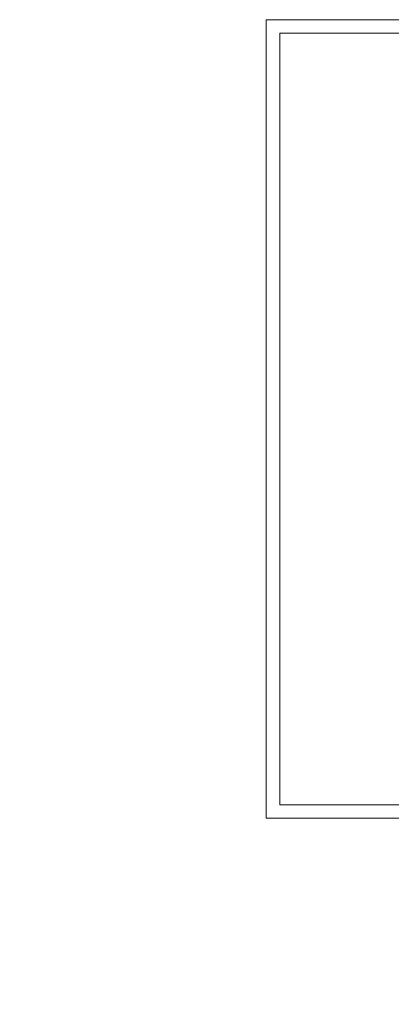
# Model space of a CAD drawing. Header units: millimetres. Extents: x 6814 to 76439, y 4251 to 11598.
# Tile 24 of 30: x 37806 to 39187, y 7936 to 11598. Entities that reach past the tile are written whole.
import ezdxf

# ---------------------------------------------------------------- set-up
doc = ezdxf.new("R2010")
doc.units = ezdxf.units.MM
doc.layers.add('R-TAB', color=1, linetype='Continuous')
doc.styles.get("Standard").update_dxf_attribs({"font": 'arial.ttf'})

msp = doc.modelspace()

# ---------------------------------------------------------------- linework, layer by layer
at = {"color": 1, "lineweight": 0}
for p, q in [((38722.494, 11598.262), (42922.494, 11598.262)), ((38722.494, 8628.262), (38722.494, 11598.262))]:
    msp.add_line(p, q, dxfattribs=at)
at = {"lineweight": 0}
for p, q in [((38772.494, 8678.262), (38772.494, 11548.262)), ((38772.494, 11548.262), (42872.494, 11548.262)), ((42872.494, 8678.262), (38772.494, 8678.262)), ((42922.494, 8628.262), (38722.494, 8628.262))]:
    msp.add_line(p, q, dxfattribs=at)

# ---------------------------------------------------------------- texts
at = {"layer": 'R-TAB', "color": 0, "ltscale": 24, "char_height": 75, "width": 2065.84351, "attachment_point": 1}
for s, insert in [('\\pi553.40265;RZUT DACHU 1:100\\P\\pi557.49542;INWENTARYZACJA', (26129.546, 8353.014)), ('\\pi425.32455;RZUT PRZYZIEMIA 1:100\\P\\pi557.49542;INWENTARYZACJA', (33750.363, 8353.014)), ('\\pi611.54556;ELEWACJE 1:100\\P\\pi557.49542;INWENTARYZACJA', (10680.181, 8262.29)), ('\\pi611.54556;ELEWACJE 1:100\\P\\pi557.49542;INWENTARYZACJA', (17646.974, 8262.29))]:
    msp.add_mtext(s, dxfattribs=dict(at, insert=insert))

doc.saveas('drawing.dxf')
